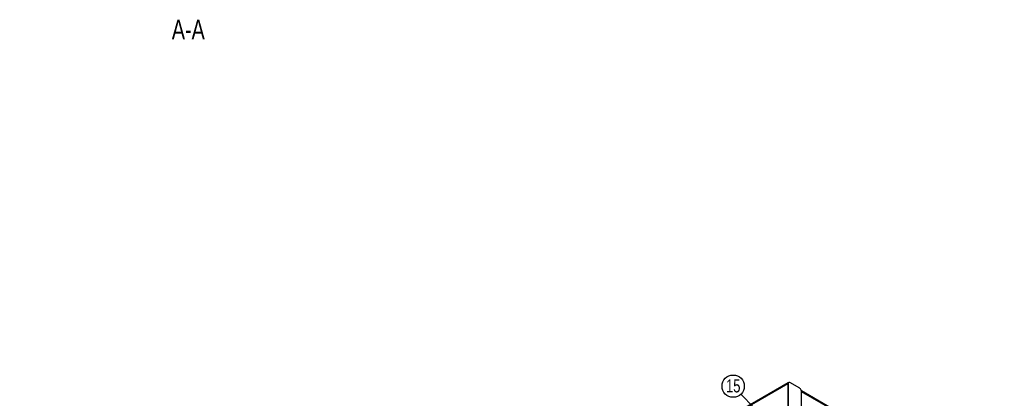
# Model space of a CAD drawing. Header units: millimetres. Extents: x 0 to 841, y 0 to 594.
# Tile 8 of 14: x 365 to 629, y 199 to 300. Entities that reach past the tile are written whole.
import ezdxf

# ---------------------------------------------------------------- set-up
doc = ezdxf.new("R2010")
doc.units = ezdxf.units.MM
doc.layers.add('NOTES', color=6, linetype='Continuous')
doc.layers.add('TRAIT-FORT', color=4, linetype='Continuous', lineweight=25)
doc.styles.add('SLDTEXTSTYLE0', font='TXT', dxfattribs={"width": 0.75})
doc.dimstyles.new('SLDDIMSTYLE2', dxfattribs={"dimtxt": 0.18, "dimasz": 1, "dimexe": 0, "dimexo": 0.0625, "dimgap": 0, "dimtad": 0, "dimtih": 1, "dimtoh": 1, "dimdec": 0, "dimrnd": 1e-09, "dimzin": 0, "dimdsep": 46, "dimtxsty": 'Standard', "dimblk1": 'DOT', "dimblk2": 'DOT', "dimsah": 1, "dimcen": 0.09, "dimadec": 0, "dimazin": 0, "dimtfac": 1, "dimtdec": 0, "dimtofl": 0, "dimtmove": 0, "dimatfit": 3, "dimldrblk": 'DOT', "dimfxl": 1, "dimfrac": 2, "dimtolj": 1, "dimtzin": 0, "dimarcsym": 0})

# ---------------------------------------------------------------- blocks, each defined once
blk = doc.blocks.new('SW_NOTE_39')
at = {"layer": 'NOTES', "color": 0}
blk.add_circle((-2.08, 2.14), 2.98, dxfattribs=at)
at = {"layer": 'NOTES', "color": 0, "insert": (-2.07, 3.96), "char_height": 3.5, "attachment_point": 2, "style": 'SLDTEXTSTYLE0'}
blk.add_mtext('15', dxfattribs=at)
blk = doc.blocks.new('_Dot')
at = {"color": 0, "linetype": 'ByBlock', "lineweight": -2}
blk.add_line((-0.5, 0), (-1, 0), dxfattribs=at)
at = {"color": 0, "linetype": 'ByBlock', "const_width": 0.5}
blk.add_lwpolyline([(-0.25, 0, 1), (0.25, 0, 1)], format="xyb", close=True, dxfattribs=at)

msp = doc.modelspace()

# ---------------------------------------------------------------- linework, layer by layer
at = {"layer": 'TRAIT-FORT', "lineweight": 25}
for p, q in [((570.86, 202.45), (364.74, 83.46)), ((570.98, 202.72), (364.99, 83.8)), ((571, 202.53), (570.86, 202.45)), ((570.86, 202.45), (570.86, 191.18)), ((571.13, 202.81), (570.98, 202.72)), ((571, 202.53), (571, 191.26)), ((574.11, 201.23), (571.43, 202.78)), ((628.74, 169.24), (574.54, 200.53)), ((574.54, 192.41), (574.54, 200.49)), ((628.98, 168.9), (574.54, 200.33))]:
    msp.add_line(p, q, dxfattribs=at)
for centre, radius, start, end in [((571.15, 202.48), 0.296, 125.0133, 186.2988), ((571.26, 202.57), 0.262, 50.7967, 189.214), ((573.62, 200.45), 0.922, 2.6055, 57.3945)]:
    msp.add_arc(centre, radius, start, end, dxfattribs=at)

# ---------------------------------------------------------------- block references
at = {"layer": 'NOTES'}
msp.add_blockref('SW_NOTE_39', (558.3, 199.67), dxfattribs=at)

# ---------------------------------------------------------------- texts
at = {"layer": 'NOTES', "insert": (409.99, 300.26), "char_height": 5.292, "attachment_point": 2, "style": 'SLDTEXTSTYLE0'}
msp.add_mtext('A-A', dxfattribs=at)

# ---------------------------------------------------------------- leaders
at = {"layer": 'NOTES'}
msp.add_leader([(570.77, 186.82), (558.3, 199.67)], dimstyle='SLDDIMSTYLE2', dxfattribs=at)

doc.saveas('drawing.dxf')
